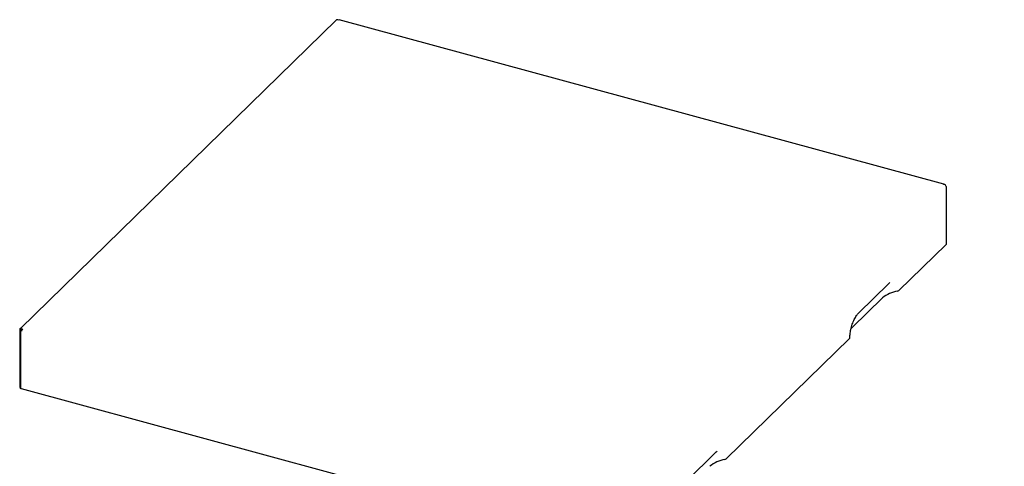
# Model space of a CAD drawing. Header units: inches. Extents: x 35 to 165, y 14 to 119.
# Tile 39 of 39: x 126 to 150, y 108 to 119. Entities that reach past the tile are written whole.
import ezdxf

# ---------------------------------------------------------------- set-up
doc = ezdxf.new("R2010")
doc.units = ezdxf.units.IN
doc.header["$LTSCALE"] = 12
doc.header["$MEASUREMENT"] = 0
doc.layers.add('FORMAT', color=7, linetype='Continuous')
doc.dimstyles.new('SLDDIMSTYLE2', dxfattribs={"dimtxt": 0.18, "dimasz": 1.56, "dimexe": 0, "dimexo": 0.0625, "dimgap": 0, "dimtad": 0, "dimtih": 1, "dimtoh": 1, "dimdec": 0, "dimrnd": 1e-09, "dimzin": 0, "dimdsep": 46, "dimlunit": 5, "dimtxsty": 'Standard', "dimsah": 1, "dimcen": 0.09, "dimadec": 0, "dimazin": 0, "dimtfac": 1.56, "dimtdec": 0, "dimtofl": 0, "dimtmove": 0, "dimatfit": 3, "dimfxl": 1, "dimfrac": 2, "dimtolj": 1, "dimtzin": 0, "dimarcsym": 0})

msp = doc.modelspace()

# ---------------------------------------------------------------- linework, layer by layer
at = {"color": 7, "linetype": 'Continuous', "lineweight": 25}
for p, q in [((133.385, 118.7979), (125.6845, 111.282)), ((133.4419, 118.7968), (133.4154, 118.8041)), ((148.165, 114.8032), (133.4533, 118.8015)), ((148.1801, 114.7913), (148.1536, 114.7985)), ((148.2186, 114.7436), (148.2186, 113.3344)), ((148.2186, 113.3344), (147.0676, 112.211)), ((146.0895, 111.6637), (146.8254, 112.3819)), ((146.8233, 112.38), (146.8494, 112.4026)), ((146.6706, 112.0305), (145.9347, 111.3122)), ((125.6765, 111.2613), (125.6765, 109.8521)), ((125.698, 111.2437), (125.698, 109.8345)), ((125.7017, 111.2545), (125.7017, 111.2527)), ((125.7132, 111.2641), (125.703, 111.2541)), ((125.7149, 111.2882), (125.7415, 111.2809)), ((125.7149, 111.2637), (125.7286, 111.26)), ((145.8693, 111.0414), (142.8674, 108.1115)), ((125.6765, 109.8521), (125.698, 109.8463)), ((140.4328, 105.8164), (125.7212, 109.8147)), ((142.6231, 108.2805), (142.6492, 108.303)), ((141.8893, 107.5641), (142.6252, 108.2824))]:
    msp.add_line(p, q, dxfattribs=at)
at = {"color": 7, "linetype": 'Continuous', "lineweight": 25, "flags": 128}
for points in [[(148.1536, 114.7985), (148.1575, 114.8017), (148.1613, 114.8033), (148.1648, 114.8033), (148.1679, 114.8016), (148.1704, 114.7984), (148.1723, 114.7938), (148.1724, 114.7934)], [(125.703, 111.2541), (125.6998, 111.25), (125.6982, 111.2457), (125.6982, 111.2413), (125.6999, 111.237), (125.7032, 111.233), (125.708, 111.2294), (125.714, 111.2263), (125.7212, 111.2238)], [(145.8975, 111.2692), (145.9081, 111.2831), (145.9347, 111.3122)], [(125.7212, 109.8147), (125.714, 109.8171), (125.708, 109.8202), (125.7032, 109.8238), (125.6999, 109.8279), (125.6982, 109.8322), (125.698, 109.8345)]]:
    msp.add_lwpolyline(points, dxfattribs=at)
at = {"color": 7, "linetype": 'Continuous', "lineweight": 25}
for centre, radius, start, end in [((133.4056, 118.7745), 0.0311, 71.58383, 131.32619), ((133.4515, 118.7899), 0.0118, 80.73183, 143.96753), ((148.1658, 114.7405), 0.0528, 3.39156, 74.33381), ((147.1438, 111.4752), 0.7296, 98.47674, 130.43939), ((147.0271, 112.2586), 0.0625, 278.47674, 310.43939), ((125.7047, 111.2618), 0.0283, 68.8623, 180.92226), ((125.7114, 111.2546), 0.00975, 68.8623, 180.92226), ((125.8101, 111.2244), 0.089, 140.51294, 180.34344), ((145.8562, 111.0565), 0.0199, 311.05689, 357.54778), ((142.9436, 107.3756), 0.7296, 98.47674, 130.43939), ((142.8268, 108.159), 0.0625, 278.47674, 310.43939)]:
    msp.add_arc(centre, radius, start, end, dxfattribs=at)
msp.add_open_spline([(145.8761, 111.0556), (145.8762, 111.0652), (145.8766, 111.0929), (145.8802, 111.1419), (145.8883, 111.2028), (145.9005, 111.2655), (145.9164, 111.3285), (145.9357, 111.3905), (145.958, 111.4499), (145.9827, 111.5055), (146.0092, 111.5559), (146.0366, 111.6), (146.0639, 111.6369), (146.0811, 111.6549), (146.0895, 111.6637)], degree=3, knots=[0, 0, 0, 0, 0.0458186, 0.1325968, 0.2199468, 0.3077752, 0.3958751, 0.4840698, 0.5721599, 0.6599562, 0.7472609, 0.8338332, 0.9193789, 1, 1, 1, 1], dxfattribs=at)

# ---------------------------------------------------------------- leaders
at = {"layer": 'FORMAT'}
msp.add_leader([(146.6079, 103.1787), (150.4833, 108.5037), (151.9833, 108.5037)], dimstyle='SLDDIMSTYLE2', dxfattribs=at)

doc.saveas('drawing.dxf')
